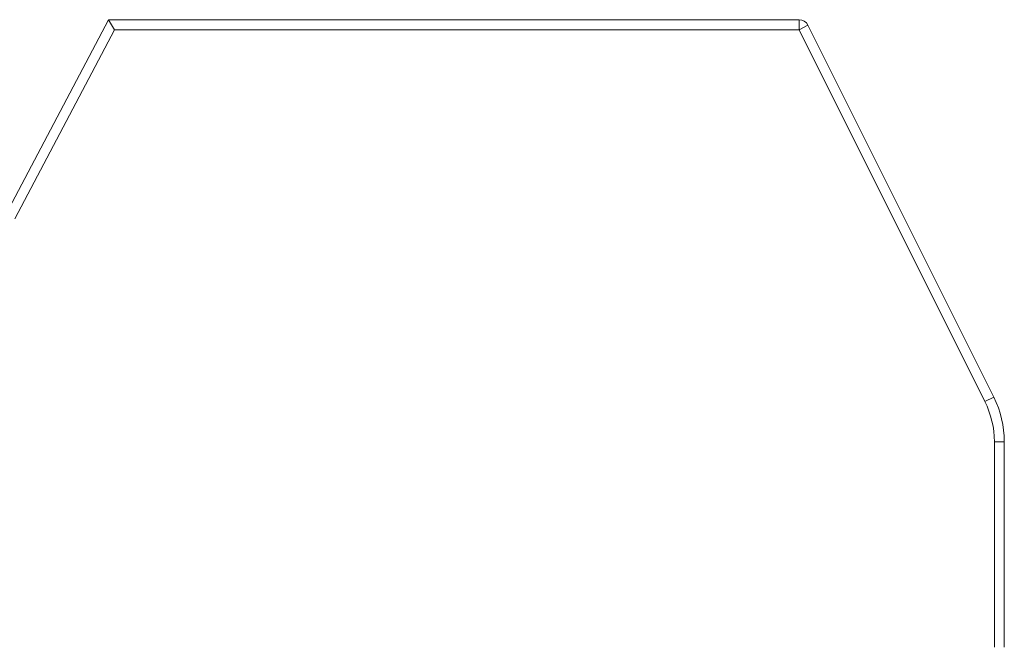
# Model space of a CAD drawing. Header units: inches. Extents: x -36 to 647, y 177 to 609.
# Tile 205 of 256: x 499 to 504, y 459 to 462. Entities that reach past the tile are written whole.
import ezdxf

# ---------------------------------------------------------------- set-up
doc = ezdxf.new("R2010")
doc.units = ezdxf.units.IN
doc.header["$MEASUREMENT"] = 0
doc.layers.add('1', color=7, linetype='Continuous')

# ---------------------------------------------------------------- blocks, each defined once
blk = doc.blocks.new('block 2343')
at = {"layer": '1', "color": 155, "lineweight": 18, "true_color": 0x4c7299}
blk.add_lwpolyline([(499.3943, 462.0189), (499.4245, 461.9689)], dxfattribs=at)
blk = doc.blocks.new('block 2344')
at = {"layer": '1', "color": 155, "lineweight": 13, "true_color": 0x4c7299}
blk.add_lwpolyline([(499.4245, 461.9689), (498.9245, 461.0189)], dxfattribs=at)
blk = doc.blocks.new('block 2346')
at = {"layer": '1', "color": 155, "lineweight": 18, "true_color": 0x4c7299}
blk.add_lwpolyline([(498.8943, 461.0689), (499.3943, 462.0189)], dxfattribs=at)
blk = doc.blocks.new('block 2347')
at = {"layer": '1', "color": 155, "lineweight": 18, "true_color": 0x4c7299}
blk.add_lwpolyline([(499.3943, 462.0189), (502.8634, 462.0189)], dxfattribs=at)
blk = doc.blocks.new('block 2348')
at = {"layer": '1', "color": 155, "lineweight": 13, "true_color": 0x4c7299}
blk.add_lwpolyline([(502.8634, 462.0189), (502.8634, 461.9689)], dxfattribs=at)
blk = doc.blocks.new('block 2349')
at = {"layer": '1', "color": 155, "lineweight": 13, "true_color": 0x4c7299}
blk.add_lwpolyline([(502.8634, 461.9689), (499.4245, 461.9689)], dxfattribs=at)
blk = doc.blocks.new('block 2353')
at = {"layer": '1', "color": 155, "lineweight": 13, "true_color": 0x4c7299}
blk.add_lwpolyline([(502.8634, 461.9689), (502.9081, 461.9913)], dxfattribs=at)
blk = doc.blocks.new('block 2355')
at = {"layer": '1', "color": 155, "lineweight": 13, "true_color": 0x4c7299}
blk.add_lwpolyline([(503.7968, 460.1021), (502.8634, 461.9689)], dxfattribs=at)
blk = doc.blocks.new('block 2356')
at = {"layer": '1', "color": 155, "lineweight": 18, "true_color": 0x4c7299}
blk.add_lwpolyline([(502.9081, 461.9913), (503.8415, 460.1245)], dxfattribs=at)
blk = doc.blocks.new('block 2357')
at = {"layer": '1', "color": 155, "lineweight": 13, "true_color": 0x4c7299}
blk.add_lwpolyline([(503.7968, 460.1021), (503.8415, 460.1245)], dxfattribs=at)
blk = doc.blocks.new('block 2363')
at = {"layer": '1', "color": 155, "lineweight": 13, "true_color": 0x4c7299}
blk.add_lwpolyline([(503.8443, 459.9009), (503.8943, 459.9009)], dxfattribs=at)
blk = doc.blocks.new('block 2674')
at = {"layer": '1', "color": 155, "lineweight": 13, "true_color": 0x4c7299}
blk.add_lwpolyline([(503.8443, 458.8689), (503.8443, 459.9009)], dxfattribs=at)
blk = doc.blocks.new('block 2675')
at = {"layer": '1', "color": 155, "lineweight": 18, "true_color": 0x4c7299}
blk.add_lwpolyline([(503.8943, 459.9009), (503.8943, 458.8689)], dxfattribs=at)
blk = doc.blocks.new('block 6286')
at = {"layer": '1', "color": 155, "lineweight": 18, "true_color": 0x4c7299}
blk.add_open_spline([(502.8634, 462.0189), (502.8823, 462.0189), (502.8996, 462.0082), (502.9081, 461.9913)], degree=3, dxfattribs=at)
blk = doc.blocks.new('block 6290')
at = {"layer": '1', "color": 155, "lineweight": 18, "true_color": 0x4c7299}
blk.add_open_spline([(503.8415, 460.1245), (503.8762, 460.0551), (503.8943, 459.9785), (503.8943, 459.9009)], degree=3, dxfattribs=at)
blk = doc.blocks.new('block 6291')
at = {"layer": '1', "color": 155, "lineweight": 13, "true_color": 0x4c7299}
blk.add_open_spline([(503.8443, 459.9009), (503.8443, 459.9707), (503.828, 460.0396), (503.7968, 460.1021)], degree=3, dxfattribs=at)

msp = doc.modelspace()

# ---------------------------------------------------------------- block references
at = {"layer": '1'}
for name in ['block 2346', 'block 2343', 'block 2347', 'block 2348', 'block 6286', 'block 2344', 'block 2349', 'block 2353', 'block 2355', 'block 2356', 'block 2357', 'block 6290', 'block 6291', 'block 2363', 'block 2674', 'block 2675']:
    msp.add_blockref(name, (0, 0), dxfattribs=at)

doc.saveas('drawing.dxf')
